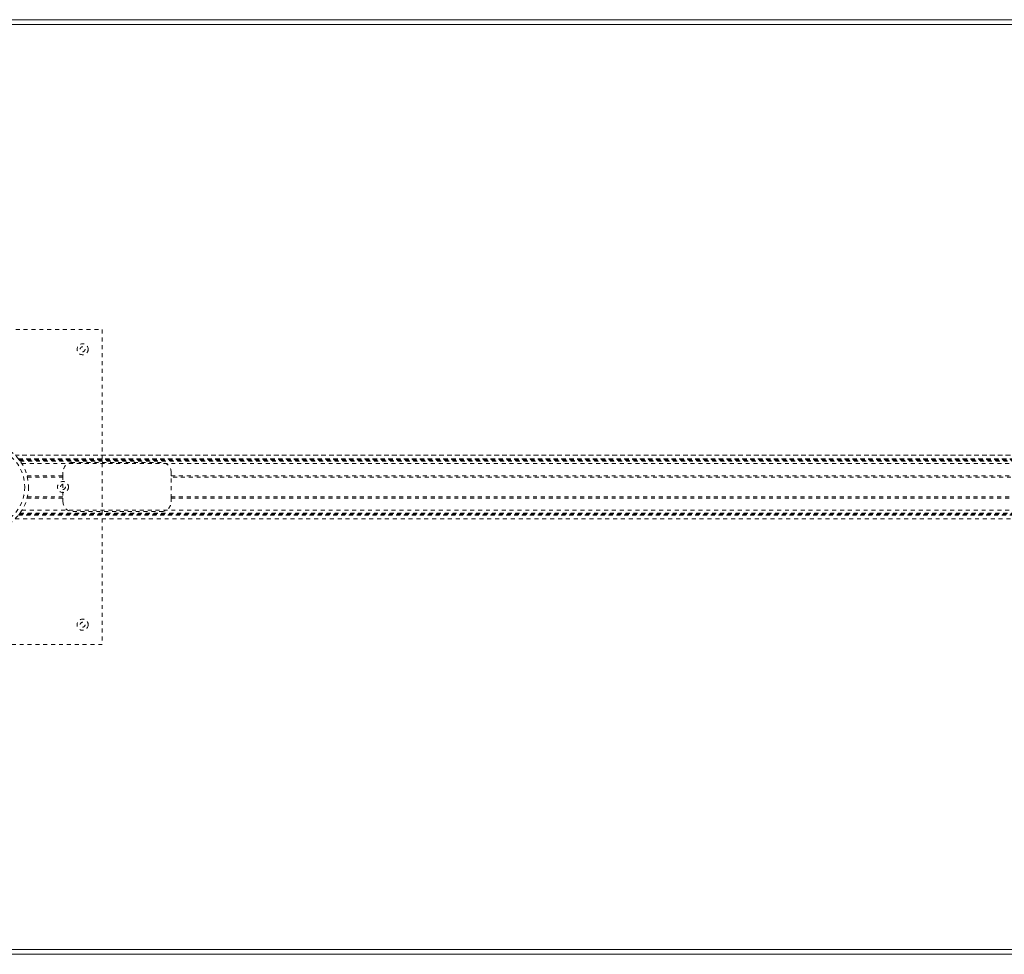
# Model space of a CAD drawing. Header units: inches. Extents: x 21.8 to 105.3, y 43.6 to 67.3.
# Tile 3 of 6: x 34.3 to 59.3, y 43.6 to 67.3. Entities that reach past the tile are written whole.
import ezdxf

# ---------------------------------------------------------------- set-up
doc = ezdxf.new("R2010")
doc.units = ezdxf.units.IN
doc.header["$MEASUREMENT"] = 0
doc.linetypes.add('SLD-Dashed', pattern=[0.075, 0.05, -0.025])
doc.linetypes.add('SLD-Solid', pattern=[0])

msp = doc.modelspace()

# ---------------------------------------------------------------- linework, layer by layer
at = {"color": 7, "linetype": 'SLD-Solid', "lineweight": 15}
for p, q in [((21.788, 67.308), (105.288, 67.308)), ((21.906, 67.19), (105.17, 67.19)), ((105.17, 67.19), (21.906, 67.19)), ((105.288, 43.558), (21.788, 43.558)), ((105.17, 43.676), (21.906, 43.676)), ((21.906, 43.676), (105.17, 43.676))]:
    msp.add_line(p, q, dxfattribs=at)
at = {"color": 7, "linetype": 'SLD-Dashed', "lineweight": 0}
for p, q in [((30.413, 59.433), (36.413, 59.433)), ((36.413, 59.433), (36.413, 51.433)), ((34.199, 56.238), (92.877, 56.238)), ((92.877, 56.238), (34.2, 56.238)), ((34.282, 56.148), (92.795, 56.148)), ((34.282, 56.148), (92.795, 56.148)), ((92.797, 56.148), (34.282, 56.148)), ((34.286, 56.143), (92.791, 56.143)), ((34.288, 56.14), (92.788, 56.14)), ((34.293, 56.134), (92.783, 56.134)), ((34.301, 56.124), (92.776, 56.124)), ((34.302, 56.123), (92.775, 56.123)), ((34.313, 56.108), (92.763, 56.108)), ((34.328, 56.088), (92.749, 56.088)), ((34.369, 56.026), (92.707, 56.026)), ((37.913, 56.058), (35.663, 56.058)), ((34.502, 55.714), (35.413, 55.714)), ((35.413, 55.683), (34.511, 55.683)), ((35.413, 55.808), (35.413, 55.714)), ((35.413, 55.714), (35.413, 55.151)), ((38.163, 55.714), (38.163, 55.808)), ((38.163, 55.151), (38.163, 55.714)), ((38.163, 55.714), (88.913, 55.714)), ((88.913, 55.683), (38.163, 55.683)), ((34.502, 55.151), (35.413, 55.151)), ((34.51, 55.183), (35.413, 55.183)), ((35.413, 55.151), (35.413, 55.058)), ((38.163, 55.183), (88.913, 55.183)), ((38.163, 55.151), (88.913, 55.151)), ((38.163, 55.058), (38.163, 55.151)), ((34.369, 54.84), (92.707, 54.84)), ((34.199, 54.628), (92.877, 54.628)), ((34.2, 54.628), (92.876, 54.628)), ((34.282, 54.718), (92.795, 54.718)), ((34.282, 54.718), (92.795, 54.718)), ((34.286, 54.723), (92.791, 54.723)), ((34.287, 54.724), (92.79, 54.724)), ((34.288, 54.726), (92.788, 54.726)), ((34.298, 54.738), (92.778, 54.738)), ((34.302, 54.743), (92.775, 54.743)), ((34.313, 54.758), (92.763, 54.758)), ((34.321, 54.769), (92.755, 54.769)), ((35.663, 54.808), (37.913, 54.808)), ((36.413, 51.433), (30.413, 51.433))]:
    msp.add_line(p, q, dxfattribs=at)
at = {"color": 7, "linetype": 'SLD-Dashed', "lineweight": 0, "flags": 128}
msp.add_lwpolyline([(34.301, 56.124), (34.314, 56.107), (34.322, 56.097), (34.326, 56.091), (34.328, 56.088), (34.328, 56.088)], dxfattribs=at)
at = {"color": 7, "linetype": 'SLD-Dashed', "lineweight": 0}
for centre, radius in [((35.913, 58.933), 0.14), ((35.913, 58.933), 0.0625), ((33.413, 55.433), 1.125), ((33.413, 55.433), 1.03), ((35.413, 55.433), 0.14), ((35.413, 55.433), 0.0625), ((35.913, 51.933), 0.141), ((35.913, 51.933), 0.0625)]:
    msp.add_circle(centre, radius, dxfattribs=at)
for centre, radius, start, end in [((33.439, 55.456), 1.091, 36.7307, 45.7646), ((35.663, 55.808), 0.25, 90, 180), ((37.913, 55.808), 0.25, 0, 90), ((35.663, 55.058), 0.25, 180, 270), ((37.913, 55.058), 0.25, 270, 0), ((33.425, 55.424), 1.111, 321.8577, 323.8398)]:
    msp.add_arc(centre, radius, start, end, dxfattribs=at)

doc.saveas('drawing.dxf')
